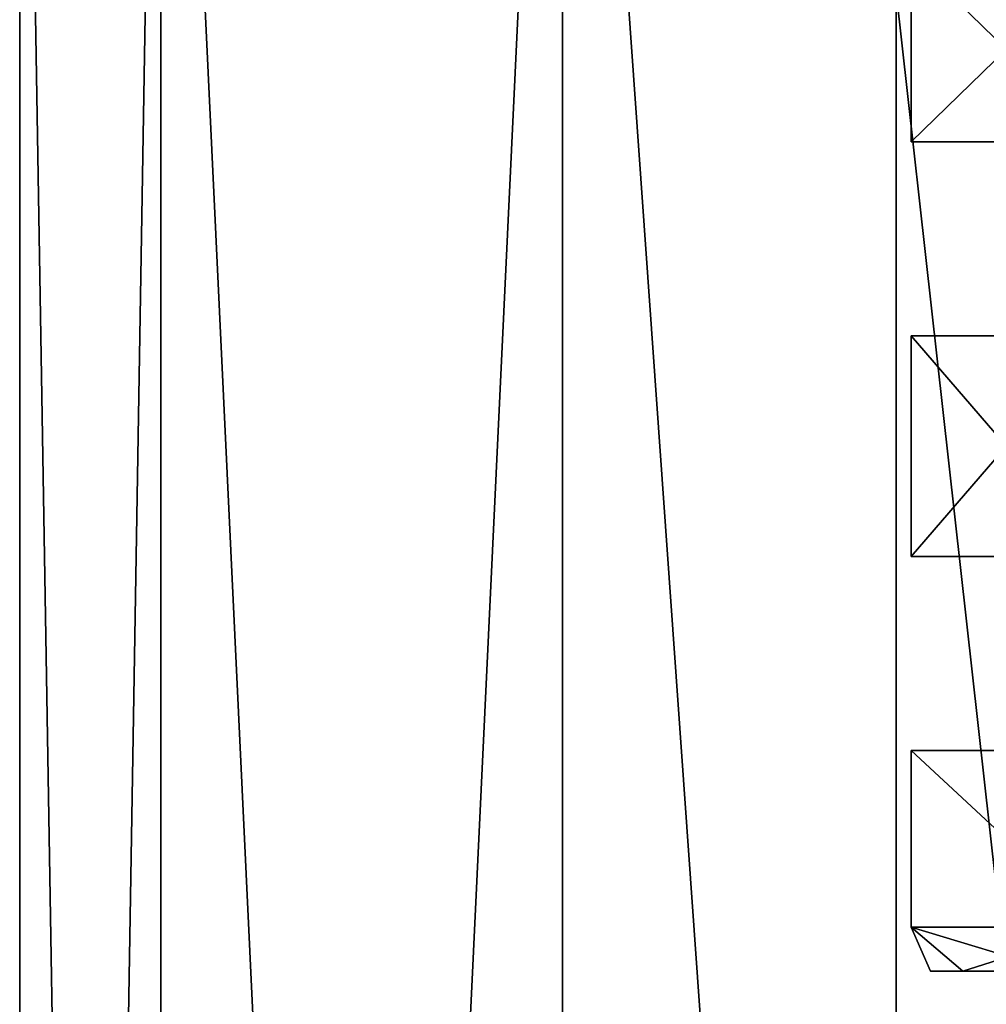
# Model space of a CAD drawing. Header units: millimetres. Extents: x -25 to 87, y -149 to 296.
# Tile 78 of 256: x -21 to -10, y 74 to 85. Entities that reach past the tile are written whole.
import ezdxf

# ---------------------------------------------------------------- set-up
doc = ezdxf.new("R2010")
doc.units = ezdxf.units.MM
doc.header["$LTSCALE"] = 65.185185
for name, color, linetype in [('1035', 7, 'CONTINUOUS'), ('1037', 7, 'CONTINUOUS'), ('1039', 7, 'CONTINUOUS'), ('1041', 7, 'CONTINUOUS'), ('1043', 7, 'CONTINUOUS'), ('1047', 7, 'CONTINUOUS'), ('1049', 7, 'CONTINUOUS'), ('1051', 7, 'CONTINUOUS'), ('1054', 7, 'CONTINUOUS'), ('42', 7, 'CONTINUOUS'), ('84', 7, 'CONTINUOUS')]:
    doc.layers.add(name, color=color, linetype=linetype)

msp = doc.modelspace()

# ---------------------------------------------------------------- linework, layer by layer
at = {"layer": '1035', "linetype": 'CONTINUOUS'}
for points in [[(-10.895, 83.9, -2.487), (-8.737, 83.9, -6.968), (-10.895, 83.9, 2.487), (-10.895, 83.9, -2.487)], [(-10.895, 83.9, 2.487), (-8.737, 83.9, -6.968), (-9.775, 83.9), (-10.895, 83.9, 2.487)], [(-8.737, 83.9, 6.968), (-10.895, 83.9, 2.487), (-9.775, 83.9), (-8.737, 83.9, 6.968)]]:
    msp.add_3dface(points, dxfattribs=at)
at = {"layer": '1037', "linetype": 'CONTINUOUS'}
for points in [[(-10.895, 81.7, 2.487), (-8.737, 81.7, 6.968), (-8.465, 81.7, 4.887), (-10.895, 81.7, 2.487)], [(-10.895, 81.7, -2.487), (-10.895, 81.7, 2.487), (-9.775, 81.7), (-10.895, 81.7, -2.487)], [(-9.775, 81.7), (-10.895, 81.7, 2.487), (-8.465, 81.7, 4.887), (-9.775, 81.7)], [(-8.737, 81.7, -6.968), (-10.895, 81.7, -2.487), (-8.465, 81.7, -4.887), (-8.737, 81.7, -6.968)], [(-8.465, 81.7, -4.887), (-10.895, 81.7, -2.487), (-9.775, 81.7), (-8.465, 81.7, -4.887)]]:
    msp.add_3dface(points, dxfattribs=at)
at = {"layer": '1039', "linetype": 'CONTINUOUS'}
for points in [[(-10.895, 79.2, -2.487), (-8.737, 79.2, -6.968), (-10.895, 79.2, 2.487), (-10.895, 79.2, -2.487)], [(-10.895, 79.2, 2.487), (-8.737, 79.2, -6.968), (-9.775, 79.2), (-10.895, 79.2, 2.487)], [(-8.737, 79.2, 6.968), (-10.895, 79.2, 2.487), (-9.775, 79.2), (-8.737, 79.2, 6.968)]]:
    msp.add_3dface(points, dxfattribs=at)
at = {"layer": '1041', "linetype": 'CONTINUOUS'}
for points in [[(-10.895, 77, 2.487), (-8.737, 77, 6.968), (-10.895, 77, -2.487), (-10.895, 77, 2.487)], [(-10.895, 77, -2.487), (-8.737, 77, 6.968), (-9.775, 77), (-10.895, 77, -2.487)], [(-8.737, 77, -6.968), (-10.895, 77, -2.487), (-9.775, 77), (-8.737, 77, -6.968)]]:
    msp.add_3dface(points, dxfattribs=at)
at = {"layer": '1043', "linetype": 'CONTINUOUS'}
for points in [[(-10.675, 74.5, 0), (-10.311, 74.5, -2.763), (-10.311, 74.5, 2.763), (-10.675, 74.5, 0)], [(-10.311, 74.5, -2.763), (-9.245, 74.5, -5.338), (-10.311, 74.5, 2.763), (-10.311, 74.5, -2.763)], [(-10.311, 74.5, 2.763), (-9.245, 74.5, -5.338), (-9.245, 74.5, 5.338), (-10.311, 74.5, 2.763)]]:
    msp.add_3dface(points, dxfattribs=at)
at = {"layer": '1047', "linetype": 'CONTINUOUS'}
for points in [[(-8.737, 83.9, -6.968), (-10.895, 83.9, -2.487), (-8.737, 86, -6.968), (-8.737, 83.9, -6.968)], [(-10.895, 83.9, -2.487), (-10.895, 83.9, 2.487), (-10.895, 86, -2.487), (-10.895, 83.9, -2.487)], [(-8.737, 86, -6.968), (-10.895, 83.9, -2.487), (-10.895, 86, -2.487), (-8.737, 86, -6.968)], [(-10.895, 83.9, 2.487), (-8.737, 83.9, 6.968), (-10.895, 86, 2.487), (-10.895, 83.9, 2.487)], [(-10.895, 86, -2.487), (-10.895, 83.9, 2.487), (-10.895, 86, 2.487), (-10.895, 86, -2.487)], [(-10.895, 86, 2.487), (-8.737, 83.9, 6.968), (-8.737, 86, 6.968), (-10.895, 86, 2.487)]]:
    msp.add_3dface(points, dxfattribs=at)
at = {"layer": '1049', "linetype": 'CONTINUOUS'}
for points in [[(-8.737, 81.7, 6.968), (-10.895, 81.7, 2.487), (-8.737, 79.2, 6.968), (-8.737, 81.7, 6.968)], [(-10.895, 81.7, 2.487), (-10.895, 81.7, -2.487), (-10.895, 79.2, 2.487), (-10.895, 81.7, 2.487)], [(-10.895, 81.7, 2.487), (-10.895, 79.2, 2.487), (-8.737, 79.2, 6.968), (-10.895, 81.7, 2.487)], [(-10.895, 81.7, -2.487), (-8.737, 81.7, -6.968), (-10.895, 79.2, -2.487), (-10.895, 81.7, -2.487)], [(-10.895, 81.7, -2.487), (-10.895, 79.2, -2.487), (-10.895, 79.2, 2.487), (-10.895, 81.7, -2.487)], [(-8.737, 81.7, -6.968), (-8.737, 79.2, -6.968), (-10.895, 79.2, -2.487), (-8.737, 81.7, -6.968)]]:
    msp.add_3dface(points, dxfattribs=at)
at = {"layer": '1051', "linetype": 'CONTINUOUS'}
for points in [[(-8.737, 77, 6.968), (-10.895, 77, 2.487), (-8.737, 75, 6.968), (-8.737, 77, 6.968)], [(-10.895, 77, 2.487), (-10.895, 77, -2.487), (-10.895, 75, 2.487), (-10.895, 77, 2.487)], [(-8.737, 75, 6.968), (-10.895, 77, 2.487), (-10.895, 75, 2.487), (-8.737, 75, 6.968)], [(-10.895, 77, -2.487), (-8.737, 77, -6.968), (-8.737, 75, -6.968), (-10.895, 77, -2.487)], [(-10.895, 75, 2.487), (-10.895, 77, -2.487), (-10.895, 75, -2.487), (-10.895, 75, 2.487)], [(-10.895, 75, -2.487), (-10.895, 77, -2.487), (-8.737, 75, -6.968), (-10.895, 75, -2.487)]]:
    msp.add_3dface(points, dxfattribs=at)
at = {"layer": '1054', "linetype": 'CONTINUOUS'}
for points in [[(-10.311, 74.5, -2.763), (-10.675, 74.5, 0), (-10.895, 75, -2.487), (-10.311, 74.5, -2.763)], [(-10.311, 74.5, -2.763), (-10.895, 75, -2.487), (-8.737, 75, -6.968), (-10.311, 74.5, -2.763)], [(-10.675, 74.5, 0), (-10.311, 74.5, 2.763), (-10.895, 75, 2.487), (-10.675, 74.5, 0)], [(-10.675, 74.5, 0), (-10.895, 75, 2.487), (-10.895, 75, -2.487), (-10.675, 74.5, 0)], [(-10.311, 74.5, 2.763), (-9.245, 74.5, 5.338), (-10.895, 75, 2.487), (-10.311, 74.5, 2.763)], [(-9.245, 74.5, 5.338), (-8.737, 75, 6.968), (-10.895, 75, 2.487), (-9.245, 74.5, 5.338)], [(-9.245, 74.5, -5.338), (-10.311, 74.5, -2.763), (-8.737, 75, -6.968), (-9.245, 74.5, -5.338)]]:
    msp.add_3dface(points, dxfattribs=at)
at = {"layer": '42', "color": 7, "linetype": 'CONTINUOUS', "true_color": 0x0833a0}
for points in [[(-11.065, 66, -2.525), (-8.874, 66, -7.076), (-11.065, 85.6, -2.526), (-11.065, 66, -2.525)], [(-11.065, 85.6, -2.526), (-8.874, 66, -7.076), (-8.874, 85.6, -7.077), (-11.065, 85.6, -2.526)], [(-11.065, 66, 2.525), (-11.065, 66, -2.525), (-11.065, 85.6, 2.526), (-11.065, 66, 2.525)], [(-11.065, 85.6, 2.526), (-11.065, 66, -2.525), (-11.065, 85.6, -2.526), (-11.065, 85.6, 2.526)], [(-8.874, 66, 7.076), (-11.065, 66, 2.525), (-11.065, 85.6, 2.526), (-8.874, 66, 7.076)], [(-8.874, 85.6, 7.077), (-8.874, 66, 7.076), (-11.065, 85.6, 2.526), (-8.874, 85.6, 7.077)]]:
    msp.add_3dface(points, dxfattribs=at)
at = {"layer": '84', "linetype": 'CONTINUOUS'}
for points in [[(-19.401, 96, 8.037), (-21, 96), (-19.401, 0, 8.036), (-19.401, 96, 8.037)], [(-21, 96), (-19.401, 96, -8.037), (-21, 0, 0), (-21, 96)], [(-19.401, 0, 8.036), (-21, 96), (-21, 0, 0), (-19.401, 0, 8.036)], [(-21, 0, 0), (-19.401, 96, -8.037), (-19.401, 0, -8.036), (-21, 0, 0)], [(-14.849, 96, 14.849), (-19.401, 96, 8.037), (-14.849, 0, 14.849), (-14.849, 96, 14.849)], [(-14.849, 0, 14.849), (-19.401, 96, 8.037), (-19.401, 0, 8.036), (-14.849, 0, 14.849)], [(-19.401, 96, -8.037), (-14.849, 96, -14.849), (-19.401, 0, -8.036), (-19.401, 96, -8.037)], [(-19.401, 0, -8.036), (-14.849, 96, -14.849), (-14.849, 0, -14.849), (-19.401, 0, -8.036)], [(-8.036, 96, 19.402), (-14.849, 96, 14.849), (-8.036, 0, 19.401), (-8.036, 96, 19.402)], [(-8.036, 0, 19.401), (-14.849, 96, 14.849), (-14.849, 0, 14.849), (-8.036, 0, 19.401)], [(-14.849, 96, -14.849), (-8.036, 96, -19.402), (-14.849, 0, -14.849), (-14.849, 96, -14.849)], [(-14.849, 0, -14.849), (-8.036, 96, -19.402), (-8.036, 0, -19.401), (-14.849, 0, -14.849)]]:
    msp.add_3dface(points, dxfattribs=at)

doc.saveas('drawing.dxf')
